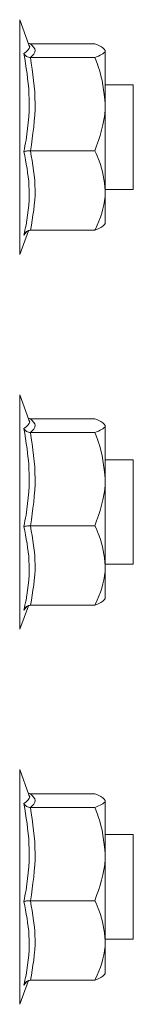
# Model space of a CAD drawing. Header units: millimetres. Extents: x -295 to 1856, y -2384 to 543.
# Tile 11 of 28: x 863.07 to 869.57, y -1397.56 to -1341.1. Entities that reach past the tile are written whole.
import ezdxf

# ---------------------------------------------------------------- set-up
doc = ezdxf.new("R2010")
doc.units = ezdxf.units.MM
doc.linetypes.add('K5LT32768', pattern=[0])
doc.linetypes.add('K5LT32769', pattern=[0])

msp = doc.modelspace()

# ---------------------------------------------------------------- linework, layer by layer
at = {"color": 7, "linetype": 'K5LT32768', "lineweight": 15}
for p, q in [((863.594, -1342.538), (863.072, -1341.104)), ((863.687, -1342.482), (867.372, -1342.482)), ((867.971, -1345.949), (867.971, -1342.878)), ((863.687, -1343.274), (867.372, -1343.274)), ((869.572, -1344.831), (867.971, -1344.831)), ((869.572, -1350.831), (869.572, -1344.831)), ((867.971, -1350.901), (867.971, -1345.949)), ((863.687, -1348.623), (867.372, -1348.623)), ((867.971, -1350.831), (869.572, -1350.831)), ((867.971, -1350.901), (867.971, -1352.831)), ((863.687, -1353.18), (867.372, -1353.18)), ((863.072, -1354.558), (863.565, -1353.202)), ((863.594, -1364.038), (863.072, -1362.604)), ((863.687, -1363.982), (867.372, -1363.982)), ((867.971, -1367.449), (867.971, -1364.378)), ((863.687, -1364.774), (867.372, -1364.774)), ((869.572, -1366.331), (867.971, -1366.331)), ((869.572, -1372.331), (869.572, -1366.331)), ((867.971, -1372.401), (867.971, -1367.449)), ((863.687, -1370.123), (867.372, -1370.123)), ((867.971, -1372.331), (869.572, -1372.331)), ((867.971, -1372.401), (867.971, -1374.331)), ((863.072, -1376.058), (863.565, -1374.702)), ((863.687, -1374.68), (867.372, -1374.68)), ((863.594, -1385.538), (863.072, -1384.104)), ((863.687, -1385.482), (867.372, -1385.482)), ((867.971, -1388.949), (867.971, -1385.878)), ((863.687, -1386.274), (867.372, -1386.274)), ((869.572, -1387.831), (867.971, -1387.831)), ((869.572, -1393.831), (869.572, -1387.831)), ((867.971, -1393.901), (867.971, -1388.949)), ((863.687, -1391.623), (867.372, -1391.623)), ((867.971, -1393.831), (869.572, -1393.831)), ((867.971, -1393.901), (867.971, -1395.831)), ((863.072, -1397.558), (863.565, -1396.202)), ((863.687, -1396.18), (867.372, -1396.18))]:
    msp.add_line(p, q, dxfattribs=at)
at = {"color": 8, "linetype": 'K5LT32769', "lineweight": 15, "true_color": 0x808080}
for p, q in [((863.072, -1341.104), (863.072, -1351.962)), ((863.072, -1351.962), (863.072, -1354.558)), ((863.48, -1353.245), (863.312, -1353.451)), ((863.072, -1362.604), (863.072, -1373.462)), ((863.072, -1373.462), (863.072, -1376.058)), ((863.48, -1374.745), (863.312, -1374.951)), ((863.072, -1384.104), (863.072, -1394.962)), ((863.072, -1394.962), (863.072, -1397.558)), ((863.48, -1396.245), (863.312, -1396.451))]:
    msp.add_line(p, q, dxfattribs=at)
at = {"color": 7, "linetype": 'K5LT32768', "lineweight": 15}
for points, knots in [([(863.565, -1342.46), (863.567, -1342.46), (863.603, -1342.479), (863.646, -1342.481), (863.687, -1342.482)], [0, 0, 0, 0, 0.046848, 1, 1, 1, 1]), ([(863.687, -1342.482), (863.818, -1342.612), (864.085, -1342.876), (863.821, -1343.14), (863.687, -1343.274)], [0, 0, 0, 0, 0.492148, 1, 1, 1, 1]), ([(867.971, -1342.878), (867.891, -1342.769), (867.79, -1342.634), (867.441, -1342.507), (867.372, -1342.482)], [0, 0, 0, 0, 0.80146, 1, 1, 1, 1]), ([(867.372, -1343.274), (867.648, -1343.158), (867.957, -1343.027), (867.97, -1342.892), (867.971, -1342.878)], [0, 0, 0, 0, 0.896038, 1, 1, 1, 1]), ([(863.312, -1348.663), (863.353, -1348.445), (863.56, -1347.351), (863.709, -1345.457), (863.437, -1343.807), (863.312, -1343.043)], [0, 0, 0, 0, 0.118084, 0.592259, 1, 1, 1, 1]), ([(863.687, -1343.274), (863.647, -1343.271), (863.568, -1343.264), (863.459, -1343.213), (863.37, -1343.141), (863.328, -1343.077), (863.312, -1343.044), (863.312, -1343.043)], [0, 0, 0, 0, 0.236066, 0.471329, 0.732453, 0.99204, 1, 1, 1, 1]), ([(863.687, -1343.274), (863.818, -1344.151), (864.085, -1345.934), (863.821, -1347.717), (863.687, -1348.623)], [0, 0, 0, 0, 0.492148, 1, 1, 1, 1]), ([(867.971, -1345.949), (867.891, -1345.215), (867.79, -1344.299), (867.441, -1343.444), (867.372, -1343.274)], [0, 0, 0, 0, 0.801459, 1, 1, 1, 1]), ([(867.372, -1348.623), (867.648, -1347.836), (867.957, -1346.957), (867.97, -1346.044), (867.971, -1345.949)], [0, 0, 0, 0, 0.896036, 1, 1, 1, 1]), ([(863.687, -1348.623), (863.647, -1348.624), (863.568, -1348.625), (863.459, -1348.634), (863.37, -1348.646), (863.328, -1348.657), (863.312, -1348.663), (863.312, -1348.663)], [0, 0, 0, 0, 0.23607, 0.471327, 0.732453, 0.992044, 1, 1, 1, 1]), ([(863.312, -1353.451), (863.353, -1353.263), (863.56, -1352.321), (863.709, -1350.699), (863.437, -1349.307), (863.312, -1348.663)], [0, 0, 0, 0, 0.118084, 0.592258, 1, 1, 1, 1]), ([(863.687, -1348.623), (863.818, -1349.37), (864.085, -1350.889), (863.821, -1352.408), (863.687, -1353.18)], [0, 0, 0, 0, 0.492148, 1, 1, 1, 1]), ([(867.372, -1348.623), (867.463, -1348.815), (867.809, -1349.546), (867.903, -1350.326), (867.971, -1350.901)], [0, 0, 0, 0, 0.263256, 1, 1, 1, 1]), ([(867.971, -1350.901), (867.968, -1351.017), (867.948, -1351.768), (867.684, -1352.536), (867.384, -1353.155), (867.372, -1353.18)], [0, 0, 0, 0, 0.148486, 0.965578, 1, 1, 1, 1]), ([(863.687, -1353.18), (863.647, -1353.184), (863.568, -1353.192), (863.459, -1353.251), (863.37, -1353.336), (863.328, -1353.411), (863.312, -1353.449), (863.312, -1353.451)], [0, 0, 0, 0, 0.236069, 0.471331, 0.732459, 0.992049, 1, 1, 1, 1]), ([(867.971, -1352.783), (867.891, -1352.892), (867.79, -1353.028), (867.441, -1353.154), (867.372, -1353.18)], [0, 0, 0, 0, 0.801462, 1, 1, 1, 1]), ([(863.565, -1363.96), (863.567, -1363.96), (863.603, -1363.979), (863.646, -1363.981), (863.687, -1363.982)], [0, 0, 0, 0, 0.046874, 1, 1, 1, 1]), ([(863.687, -1363.982), (863.818, -1364.112), (864.085, -1364.376), (863.821, -1364.64), (863.687, -1364.774)], [0, 0, 0, 0, 0.492148, 1, 1, 1, 1]), ([(867.971, -1364.378), (867.891, -1364.269), (867.79, -1364.134), (867.441, -1364.007), (867.372, -1363.982)], [0, 0, 0, 0, 0.80146, 1, 1, 1, 1]), ([(867.372, -1364.774), (867.648, -1364.658), (867.957, -1364.527), (867.97, -1364.392), (867.971, -1364.378)], [0, 0, 0, 0, 0.896038, 1, 1, 1, 1]), ([(863.312, -1370.163), (863.353, -1369.945), (863.56, -1368.851), (863.709, -1366.957), (863.437, -1365.307), (863.312, -1364.543)], [0, 0, 0, 0, 0.118083, 0.592259, 1, 1, 1, 1]), ([(863.687, -1364.774), (863.647, -1364.771), (863.568, -1364.764), (863.459, -1364.713), (863.37, -1364.641), (863.328, -1364.577), (863.312, -1364.544), (863.312, -1364.543)], [0, 0, 0, 0, 0.236069, 0.471331, 0.732461, 0.992059, 1, 1, 1, 1]), ([(863.687, -1364.774), (863.818, -1365.651), (864.085, -1367.434), (863.821, -1369.217), (863.687, -1370.123)], [0, 0, 0, 0, 0.492148, 1, 1, 1, 1]), ([(867.971, -1367.449), (867.891, -1366.715), (867.79, -1365.799), (867.441, -1364.944), (867.372, -1364.774)], [0, 0, 0, 0, 0.801461, 1, 1, 1, 1]), ([(867.372, -1370.123), (867.648, -1369.336), (867.957, -1368.457), (867.97, -1367.544), (867.971, -1367.449)], [0, 0, 0, 0, 0.896036, 1, 1, 1, 1]), ([(863.687, -1370.123), (863.647, -1370.124), (863.568, -1370.125), (863.459, -1370.134), (863.37, -1370.146), (863.328, -1370.157), (863.312, -1370.163), (863.312, -1370.163)], [0, 0, 0, 0, 0.236069, 0.471317, 0.732443, 0.992044, 1, 1, 1, 1]), ([(863.687, -1370.123), (863.818, -1370.87), (864.085, -1372.389), (863.821, -1373.908), (863.687, -1374.68)], [0, 0, 0, 0, 0.492149, 1, 1, 1, 1]), ([(867.372, -1370.123), (867.463, -1370.315), (867.809, -1371.046), (867.903, -1371.826), (867.971, -1372.401)], [0, 0, 0, 0, 0.263257, 1, 1, 1, 1]), ([(863.312, -1374.951), (863.353, -1374.763), (863.56, -1373.821), (863.709, -1372.199), (863.437, -1370.807), (863.312, -1370.163)], [0, 0, 0, 0, 0.118084, 0.592259, 1, 1, 1, 1]), ([(867.971, -1372.401), (867.968, -1372.517), (867.948, -1373.268), (867.684, -1374.036), (867.384, -1374.655), (867.372, -1374.68)], [0, 0, 0, 0, 0.148486, 0.965578, 1, 1, 1, 1]), ([(867.971, -1374.283), (867.891, -1374.392), (867.79, -1374.528), (867.441, -1374.654), (867.372, -1374.68)], [0, 0, 0, 0, 0.80146, 1, 1, 1, 1]), ([(863.687, -1374.68), (863.647, -1374.684), (863.568, -1374.692), (863.459, -1374.751), (863.37, -1374.836), (863.328, -1374.911), (863.312, -1374.949), (863.312, -1374.951)], [0, 0, 0, 0, 0.236068, 0.471334, 0.732464, 0.99206, 1, 1, 1, 1]), ([(863.565, -1385.46), (863.567, -1385.46), (863.603, -1385.479), (863.646, -1385.481), (863.687, -1385.482)], [0, 0, 0, 0, 0.046861, 1, 1, 1, 1]), ([(863.687, -1385.482), (863.818, -1385.612), (864.085, -1385.876), (863.821, -1386.14), (863.687, -1386.274)], [0, 0, 0, 0, 0.492148, 1, 1, 1, 1]), ([(867.971, -1385.878), (867.891, -1385.769), (867.79, -1385.634), (867.441, -1385.507), (867.372, -1385.482)], [0, 0, 0, 0, 0.80146, 1, 1, 1, 1]), ([(867.372, -1386.274), (867.648, -1386.158), (867.957, -1386.027), (867.97, -1385.892), (867.971, -1385.878)], [0, 0, 0, 0, 0.896038, 1, 1, 1, 1]), ([(863.312, -1391.663), (863.353, -1391.445), (863.56, -1390.351), (863.709, -1388.457), (863.437, -1386.807), (863.312, -1386.043)], [0, 0, 0, 0, 0.118084, 0.592259, 1, 1, 1, 1]), ([(863.687, -1386.274), (863.647, -1386.271), (863.568, -1386.264), (863.459, -1386.213), (863.37, -1386.141), (863.328, -1386.077), (863.312, -1386.044), (863.312, -1386.043)], [0, 0, 0, 0, 0.236067, 0.471331, 0.73246, 0.992048, 1, 1, 1, 1]), ([(863.687, -1386.274), (863.818, -1387.151), (864.085, -1388.934), (863.821, -1390.717), (863.687, -1391.623)], [0, 0, 0, 0, 0.492148, 1, 1, 1, 1]), ([(867.971, -1388.949), (867.891, -1388.215), (867.79, -1387.299), (867.441, -1386.444), (867.372, -1386.274)], [0, 0, 0, 0, 0.80146, 1, 1, 1, 1]), ([(867.372, -1391.623), (867.648, -1390.836), (867.957, -1389.957), (867.97, -1389.044), (867.971, -1388.949)], [0, 0, 0, 0, 0.896038, 1, 1, 1, 1]), ([(863.687, -1391.623), (863.647, -1391.624), (863.568, -1391.625), (863.459, -1391.634), (863.37, -1391.646), (863.328, -1391.657), (863.312, -1391.663), (863.312, -1391.663)], [0, 0, 0, 0, 0.23607, 0.471327, 0.732454, 0.992044, 1, 1, 1, 1]), ([(863.312, -1396.451), (863.353, -1396.263), (863.56, -1395.321), (863.709, -1393.699), (863.437, -1392.307), (863.312, -1391.663)], [0, 0, 0, 0, 0.118084, 0.592258, 1, 1, 1, 1]), ([(863.687, -1391.623), (863.818, -1392.37), (864.085, -1393.889), (863.821, -1395.408), (863.687, -1396.18)], [0, 0, 0, 0, 0.492148, 1, 1, 1, 1]), ([(867.372, -1391.623), (867.463, -1391.815), (867.809, -1392.546), (867.903, -1393.326), (867.971, -1393.901)], [0, 0, 0, 0, 0.263256, 1, 1, 1, 1]), ([(867.971, -1393.901), (867.968, -1394.017), (867.948, -1394.768), (867.684, -1395.536), (867.384, -1396.155), (867.372, -1396.18)], [0, 0, 0, 0, 0.148485, 0.965577, 1, 1, 1, 1]), ([(867.971, -1395.783), (867.891, -1395.892), (867.79, -1396.028), (867.441, -1396.154), (867.372, -1396.18)], [0, 0, 0, 0, 0.801462, 1, 1, 1, 1]), ([(863.687, -1396.18), (863.647, -1396.184), (863.568, -1396.192), (863.459, -1396.251), (863.37, -1396.336), (863.328, -1396.411), (863.312, -1396.449), (863.312, -1396.451)], [0, 0, 0, 0, 0.236069, 0.471329, 0.732462, 0.99205, 1, 1, 1, 1])]:
    msp.add_open_spline(points, degree=3, knots=knots, dxfattribs=at)
at = {"color": 8, "linetype": 'K5LT32769', "lineweight": 15, "true_color": 0x808080}
for points, knots in [([(863.312, -1343.043), (863.352, -1343.013), (863.555, -1342.86), (863.713, -1342.695), (863.59, -1342.55), (863.584, -1342.542)], [0, 0, 0, 0, 0.190788, 0.956916, 1, 1, 1, 1]), ([(863.312, -1364.543), (863.352, -1364.513), (863.555, -1364.36), (863.713, -1364.195), (863.59, -1364.05), (863.584, -1364.042)], [0, 0, 0, 0, 0.190787, 0.956916, 1, 1, 1, 1]), ([(863.312, -1386.043), (863.352, -1386.013), (863.555, -1385.86), (863.713, -1385.695), (863.59, -1385.55), (863.584, -1385.542)], [0, 0, 0, 0, 0.190789, 0.956916, 1, 1, 1, 1])]:
    msp.add_open_spline(points, degree=3, knots=knots, dxfattribs=at)

doc.saveas('drawing.dxf')
